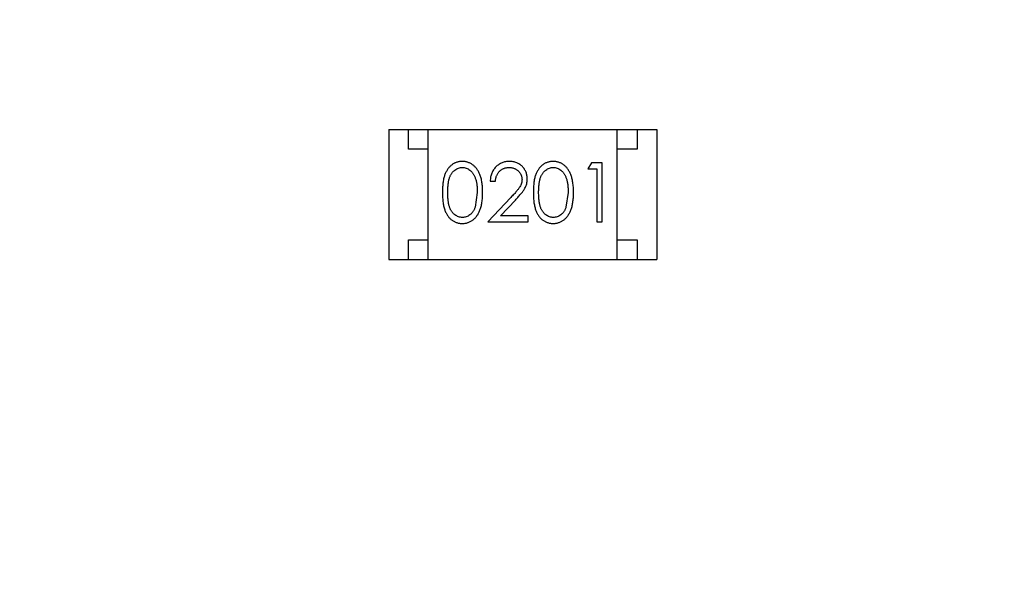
# Model space of a CAD drawing. Header units: inches. Extents: x 13 to 158, y -30 to 56.
# Tile 15 of 84: x 124.48 to 126.98, y -0.45 to 0.98. Entities that reach past the tile are written whole.
import ezdxf

# ---------------------------------------------------------------- set-up
doc = ezdxf.new("R2010")
doc.units = ezdxf.units.IN
doc.header["$LTSCALE"] = 1.21
doc.header["$MEASUREMENT"] = 0
doc.header["$PDMODE"] = 3
doc.header["$PDSIZE"] = 0.3125
doc.layers.get('0').update_dxf_attribs({"linetype": 'CONTINUOUS'})
doc.layers.get('Defpoints').update_dxf_attribs({"linetype": 'CONTINUOUS'})
doc.layers.add('DIM', color=3, linetype='CONTINUOUS')
doc.styles.get("Standard").update_dxf_attribs({"font": 'txt', "width": 0.8})
doc.dimstyles.get("Standard").update_dxf_attribs({"dimtxt": 0.15625, "dimasz": 0.1875, "dimexe": 0.125, "dimexo": 0.0625, "dimgap": 0.09, "dimtad": 0, "dimtih": 1, "dimtoh": 1, "dimzin": 4, "dimdsep": 46, "dimtxsty": 'Standard', "dimblk": '_FILLED', "dimblk1": '_FILLED', "dimblk2": '_FILLED', "dimcen": 0.09, "dimazin": 1, "dimtp": 0.01, "dimtm": 0.01, "dimtfac": 1, "dimtofl": 0, "dimtmove": 0, "dimatfit": 3, "dimldrblk": '_FILLED', "dimfxl": 1, "dimtolj": 1, "dimtzin": 4, "dimarcsym": 0})

# ---------------------------------------------------------------- blocks, each defined once
blk = doc.blocks.new('_FILLED')
at = {"color": 0, "linetype": 'ByBlock'}
blk.add_solid([(0, 0), (-1, 0.1667), (-1, -0.1667)], dxfattribs=at)
blk = doc.blocks.new('*D10')
at = {"layer": 'Defpoints', "color": 0}
for p in [(116.5261, 13.2868), (132.3995, -6.4981), (132.3995, -9.9284)]:
    blk.add_point(p, dxfattribs=at)
at = {"layer": 'DIM', "color": 0, "lineweight": -2}
for p, q in [((116.5261, 13.2243), (116.5261, -10.0534)), ((132.3995, -6.5606), (132.3995, -10.0534)), ((117.5261, -9.9284), (122.9061, -9.9284)), ((131.3995, -9.9284), (126.0195, -9.9284))]:
    blk.add_line(p, q, dxfattribs=at)
at = {"layer": 'DIM', "color": 0, "lineweight": -2, "rotation": 180}
blk.add_blockref('_FILLED', (116.5261, -9.9284), dxfattribs=at)
at = {"layer": 'DIM', "color": 0, "lineweight": -2}
blk.add_blockref('_FILLED', (132.3995, -9.9284), dxfattribs=at)
at = {"layer": 'DIM', "color": 0, "insert": (124.4628, -9.9284), "char_height": 1, "attachment_point": 5}
blk.add_mtext('\\A1;15.87', dxfattribs=at)
blk = doc.blocks.new('*D15')
at = {"layer": 'Defpoints', "color": 0}
for p in [(109.9306, 13.2855), (111.5494, 13.2855), (127.929, -5.4369)]:
    blk.add_point(p, dxfattribs=at)
at = {"layer": 'DIM', "color": 0, "lineweight": -2}
for p, q in [((111.4869, 13.2855), (109.8056, 13.2855)), ((109.9306, 12.2855), (109.9306, 5.4809)), ((109.9306, -4.4369), (109.9306, 2.3676)), ((127.8665, -5.4369), (109.8056, -5.4369))]:
    blk.add_line(p, q, dxfattribs=at)
for p, rotation in [((109.9306, 13.2855), 90), ((109.9306, -5.4369), 270)]:
    blk.add_blockref('_FILLED', p, dxfattribs=dict(at, rotation=rotation))
at = {"layer": 'DIM', "color": 0, "insert": (109.9306, 3.9243), "char_height": 1, "attachment_point": 5, "rotation": 90}
blk.add_mtext('\\A1;18.72', dxfattribs=at)
blk = doc.blocks.new('*D16')
at = {"layer": 'Defpoints', "color": 0}
for p in [(114.1495, 13.2855), (150.6495, 13.2855), (150.6495, -11.8704)]:
    blk.add_point(p, dxfattribs=at)
at = {"layer": 'DIM', "color": 0, "lineweight": -2}
for p, q in [((114.1495, 13.223), (114.1495, -11.9954)), ((150.6495, 13.223), (150.6495, -11.9954)), ((115.1495, -11.8704), (130.7762, -11.8704)), ((149.6495, -11.8704), (134.0229, -11.8704))]:
    blk.add_line(p, q, dxfattribs=at)
at = {"layer": 'DIM', "color": 0, "lineweight": -2, "rotation": 180}
blk.add_blockref('_FILLED', (114.1495, -11.8704), dxfattribs=at)
at = {"layer": 'DIM', "color": 0, "lineweight": -2}
blk.add_blockref('_FILLED', (150.6495, -11.8704), dxfattribs=at)
at = {"layer": 'DIM', "color": 0, "insert": (132.3995, -11.8704), "char_height": 1, "attachment_point": 5}
blk.add_mtext('\\A1;36.50', dxfattribs=at)

msp = doc.modelspace()

# ---------------------------------------------------------------- linework, layer by layer
at = {"color": 6, "linetype": 'Continuous'}
for p, q in [((125.4223, 0.6984), (125.4223, 0.3684)), ((125.4223, 0.6984), (126.1023, 0.6984)), ((125.4723, 0.6484), (125.4723, 0.6984)), ((125.5223, 0.3684), (125.5223, 0.6984)), ((126.0023, 0.3684), (126.0023, 0.6984)), ((126.0523, 0.6984), (126.0523, 0.6484)), ((126.1023, 0.6984), (126.1023, 0.3684)), ((125.5223, 0.6484), (125.4723, 0.6484)), ((126.0523, 0.6484), (126.0023, 0.6484)), ((125.9364, 0.6137), (125.9276, 0.5983)), ((125.9641, 0.6137), (125.9364, 0.6137)), ((125.9641, 0.4637), (125.9641, 0.6137)), ((125.9276, 0.5983), (125.9507, 0.5983)), ((125.9507, 0.5983), (125.9507, 0.4637)), ((125.6795, 0.5675), (125.693, 0.5675)), ((125.6468, 0.5387), (125.6411, 0.501)), ((125.7319, 0.5258), (125.6737, 0.4637)), ((125.8776, 0.5387), (125.8719, 0.501)), ((125.7059, 0.4791), (125.7434, 0.5191)), ((125.7757, 0.4791), (125.7059, 0.4791)), ((125.7757, 0.4637), (125.7757, 0.4791)), ((125.6737, 0.4637), (125.7757, 0.4637)), ((125.9507, 0.4637), (125.9641, 0.4637)), ((125.4723, 0.3684), (125.4723, 0.4184)), ((125.4723, 0.4184), (125.5223, 0.4184)), ((126.0023, 0.4184), (126.0523, 0.4184)), ((126.0523, 0.4184), (126.0523, 0.3684)), ((125.4223, 0.3684), (126.1023, 0.3684))]:
    msp.add_line(p, q, dxfattribs=at)
for points, knots in [([(125.6085, 0.6175), (125.6073, 0.6175), (125.605, 0.6175), (125.6015, 0.6171), (125.5982, 0.6164), (125.5949, 0.6155), (125.5917, 0.6143), (125.5885, 0.6128), (125.5855, 0.6111), (125.5826, 0.6092), (125.5798, 0.6069), (125.5771, 0.6045), (125.5746, 0.6018), (125.5723, 0.5988), (125.5702, 0.5956), (125.5681, 0.5922), (125.5663, 0.5885), (125.5646, 0.5845), (125.5631, 0.5802), (125.5619, 0.5755), (125.5607, 0.5704), (125.5599, 0.5648), (125.5592, 0.5589), (125.5587, 0.5525), (125.5584, 0.5457), (125.5584, 0.541), (125.5584, 0.5386)], [0, 0, 0, 0, 0.033742, 0.066533, 0.099153, 0.13154, 0.164087, 0.196563, 0.229707, 0.263315, 0.297504, 0.331686, 0.366482, 0.4021, 0.438958, 0.476748, 0.515985, 0.556589, 0.599519, 0.645765, 0.695487, 0.748721, 0.805687, 0.866754, 0.931405, 1, 1, 1, 1]), ([(125.5718, 0.5387), (125.5718, 0.5407), (125.5718, 0.5446), (125.5721, 0.5503), (125.5724, 0.5555), (125.573, 0.5604), (125.5736, 0.565), (125.5744, 0.5691), (125.5753, 0.5729), (125.5764, 0.5763), (125.5776, 0.5794), (125.579, 0.5823), (125.5805, 0.585), (125.5821, 0.5875), (125.5839, 0.5898), (125.5857, 0.592), (125.5878, 0.5939), (125.5906, 0.5962), (125.5944, 0.5985), (125.5991, 0.6006), (125.604, 0.6019), (125.6073, 0.6021), (125.609, 0.6021)], [0, 0, 0, 0, 0.073302, 0.142286, 0.206253, 0.266017, 0.321612, 0.372532, 0.419497, 0.462398, 0.502825, 0.541489, 0.579034, 0.615143, 0.650298, 0.684912, 0.718701, 0.752189, 0.817245, 0.879117, 0.939613, 1, 1, 1, 1]), ([(125.6603, 0.5386), (125.6603, 0.5409), (125.6602, 0.5454), (125.6599, 0.552), (125.6594, 0.5582), (125.6586, 0.564), (125.6577, 0.5695), (125.6565, 0.5746), (125.6551, 0.5794), (125.6535, 0.5838), (125.6517, 0.5879), (125.6498, 0.5917), (125.6477, 0.5953), (125.6454, 0.5986), (125.643, 0.6016), (125.6404, 0.6044), (125.6377, 0.6069), (125.6348, 0.6091), (125.6319, 0.6111), (125.6288, 0.6128), (125.6256, 0.6143), (125.6223, 0.6155), (125.619, 0.6164), (125.6156, 0.6171), (125.6121, 0.6175), (125.6097, 0.6175), (125.6085, 0.6175)], [0, 0, 0, 0, 0.065278, 0.127205, 0.186168, 0.241675, 0.294115, 0.343609, 0.390387, 0.434463, 0.476646, 0.517002, 0.555936, 0.593716, 0.630057, 0.665601, 0.700745, 0.734917, 0.768681, 0.802087, 0.834849, 0.867433, 0.900138, 0.932806, 0.966212, 1, 1, 1, 1]), ([(125.609, 0.6021), (125.6106, 0.6021), (125.6139, 0.6019), (125.6187, 0.6006), (125.6234, 0.5985), (125.6271, 0.5962), (125.63, 0.5939), (125.6321, 0.5919), (125.634, 0.5896), (125.6358, 0.5872), (125.6375, 0.5844), (125.6391, 0.5815), (125.6405, 0.5783), (125.6418, 0.5749), (125.643, 0.5712), (125.6441, 0.5673), (125.6449, 0.5632), (125.6456, 0.5587), (125.6461, 0.5541), (125.6466, 0.5492), (125.6467, 0.544), (125.6468, 0.5405), (125.6468, 0.5387)], [0, 0, 0, 0, 0.059689, 0.119507, 0.181075, 0.246162, 0.279894, 0.314468, 0.350403, 0.387474, 0.426147, 0.466624, 0.508745, 0.553328, 0.600058, 0.649177, 0.700552, 0.754894, 0.811825, 0.871514, 0.934319, 1, 1, 1, 1]), ([(125.7284, 0.6175), (125.7268, 0.6175), (125.7235, 0.6174), (125.7186, 0.6167), (125.714, 0.6156), (125.7096, 0.6141), (125.7054, 0.6121), (125.7013, 0.6097), (125.6975, 0.6068), (125.694, 0.6035), (125.6907, 0.5999), (125.6878, 0.596), (125.6854, 0.5918), (125.6834, 0.5874), (125.6817, 0.5828), (125.6806, 0.5779), (125.6798, 0.5728), (125.6796, 0.5693), (125.6795, 0.5675)], [0, 0, 0, 0, 0.06445, 0.126725, 0.187421, 0.247417, 0.306749, 0.366595, 0.427749, 0.490235, 0.553031, 0.614805, 0.676505, 0.738096, 0.801021, 0.864897, 0.931209, 1, 1, 1, 1]), ([(125.693, 0.5675), (125.6931, 0.5689), (125.6933, 0.5715), (125.6941, 0.5752), (125.695, 0.5788), (125.6963, 0.5821), (125.6978, 0.5852), (125.6995, 0.5881), (125.7015, 0.5907), (125.7038, 0.5931), (125.7062, 0.5952), (125.7089, 0.5971), (125.7116, 0.5986), (125.7146, 0.5999), (125.7177, 0.6009), (125.7209, 0.6016), (125.7243, 0.602), (125.7266, 0.6021), (125.7277, 0.6021)], [0, 0, 0, 0, 0.073648, 0.143686, 0.210962, 0.275557, 0.338064, 0.399311, 0.4594, 0.51934, 0.579024, 0.637809, 0.695959, 0.754122, 0.813113, 0.873453, 0.935561, 1, 1, 1, 1]), ([(125.7277, 0.6021), (125.7289, 0.6021), (125.7311, 0.6021), (125.7343, 0.6016), (125.7374, 0.6009), (125.7404, 0.5999), (125.7432, 0.5987), (125.7459, 0.5971), (125.7485, 0.5953), (125.7509, 0.5932), (125.7531, 0.5909), (125.755, 0.5885), (125.7566, 0.586), (125.758, 0.5833), (125.759, 0.5806), (125.7597, 0.5777), (125.7602, 0.5748), (125.7603, 0.5728), (125.7603, 0.5717)], [0, 0, 0, 0, 0.068027, 0.133505, 0.19695, 0.26027, 0.322741, 0.384982, 0.448465, 0.513424, 0.578224, 0.640011, 0.700094, 0.760067, 0.819012, 0.877878, 0.938035, 1, 1, 1, 1]), ([(125.7737, 0.5729), (125.7737, 0.5744), (125.7736, 0.5773), (125.773, 0.5816), (125.772, 0.5858), (125.7707, 0.5898), (125.7689, 0.5937), (125.7667, 0.5974), (125.7642, 0.6009), (125.7613, 0.6043), (125.7581, 0.6074), (125.7545, 0.6101), (125.7508, 0.6124), (125.7468, 0.6143), (125.7425, 0.6157), (125.738, 0.6168), (125.7333, 0.6174), (125.7301, 0.6175), (125.7284, 0.6175)], [0, 0, 0, 0, 0.06271, 0.123347, 0.183401, 0.242828, 0.302097, 0.36242, 0.423725, 0.487032, 0.550491, 0.612709, 0.674265, 0.73617, 0.799211, 0.863483, 0.930525, 1, 1, 1, 1]), ([(125.8393, 0.6175), (125.8381, 0.6175), (125.8358, 0.6175), (125.8323, 0.6171), (125.8289, 0.6164), (125.8256, 0.6155), (125.8224, 0.6143), (125.8193, 0.6128), (125.8163, 0.6111), (125.8133, 0.6092), (125.8105, 0.6069), (125.8078, 0.6045), (125.8054, 0.6018), (125.8031, 0.5988), (125.8009, 0.5956), (125.7989, 0.5922), (125.7971, 0.5885), (125.7954, 0.5845), (125.7939, 0.5802), (125.7926, 0.5755), (125.7915, 0.5704), (125.7907, 0.5648), (125.79, 0.5589), (125.7895, 0.5525), (125.7892, 0.5457), (125.7891, 0.541), (125.7891, 0.5386)], [0, 0, 0, 0, 0.033742, 0.066533, 0.099153, 0.13154, 0.164087, 0.196563, 0.229707, 0.263315, 0.297504, 0.331686, 0.366482, 0.4021, 0.438958, 0.476748, 0.515985, 0.556589, 0.599519, 0.645765, 0.695487, 0.748721, 0.805687, 0.866754, 0.931405, 1, 1, 1, 1]), ([(125.8026, 0.5387), (125.8026, 0.5407), (125.8026, 0.5446), (125.8029, 0.5503), (125.8032, 0.5555), (125.8037, 0.5604), (125.8043, 0.565), (125.8052, 0.5691), (125.8061, 0.5729), (125.8072, 0.5763), (125.8084, 0.5794), (125.8098, 0.5823), (125.8113, 0.585), (125.8129, 0.5875), (125.8146, 0.5898), (125.8165, 0.592), (125.8185, 0.5939), (125.8214, 0.5962), (125.8251, 0.5985), (125.8298, 0.6006), (125.8347, 0.6019), (125.8381, 0.6021), (125.8397, 0.6021)], [0, 0, 0, 0, 0.073302, 0.142286, 0.206253, 0.266017, 0.321612, 0.372532, 0.419497, 0.462398, 0.502825, 0.541489, 0.579034, 0.615143, 0.650298, 0.684912, 0.718701, 0.752189, 0.817245, 0.879117, 0.939613, 1, 1, 1, 1]), ([(125.891, 0.5386), (125.891, 0.5409), (125.891, 0.5454), (125.8907, 0.552), (125.8901, 0.5582), (125.8894, 0.564), (125.8884, 0.5695), (125.8873, 0.5746), (125.8859, 0.5794), (125.8843, 0.5838), (125.8824, 0.5879), (125.8805, 0.5917), (125.8784, 0.5953), (125.8762, 0.5986), (125.8738, 0.6016), (125.8712, 0.6044), (125.8685, 0.6069), (125.8656, 0.6091), (125.8626, 0.6111), (125.8595, 0.6128), (125.8564, 0.6143), (125.8531, 0.6155), (125.8498, 0.6164), (125.8463, 0.6171), (125.8428, 0.6175), (125.8405, 0.6175), (125.8393, 0.6175)], [0, 0, 0, 0, 0.065278, 0.127205, 0.186168, 0.241675, 0.294115, 0.343609, 0.390387, 0.434463, 0.476646, 0.517002, 0.555936, 0.593716, 0.630057, 0.665601, 0.700745, 0.734917, 0.768681, 0.802087, 0.834849, 0.867433, 0.900138, 0.932806, 0.966212, 1, 1, 1, 1]), ([(125.8397, 0.6021), (125.8414, 0.6021), (125.8446, 0.6019), (125.8495, 0.6006), (125.8542, 0.5985), (125.8579, 0.5962), (125.8608, 0.5939), (125.8628, 0.5919), (125.8648, 0.5896), (125.8666, 0.5872), (125.8683, 0.5844), (125.8698, 0.5815), (125.8713, 0.5783), (125.8726, 0.5749), (125.8738, 0.5712), (125.8748, 0.5673), (125.8756, 0.5632), (125.8764, 0.5587), (125.8769, 0.5541), (125.8773, 0.5492), (125.8775, 0.544), (125.8776, 0.5405), (125.8776, 0.5387)], [0, 0, 0, 0, 0.059689, 0.119507, 0.181075, 0.246162, 0.279894, 0.314468, 0.350403, 0.387474, 0.426147, 0.466624, 0.508745, 0.553328, 0.600058, 0.649177, 0.700552, 0.754894, 0.811825, 0.871514, 0.934319, 1, 1, 1, 1]), ([(125.7603, 0.5717), (125.7602, 0.5701), (125.7601, 0.5669), (125.7591, 0.5621), (125.7574, 0.5574), (125.7554, 0.5536), (125.7533, 0.5505), (125.7514, 0.5478), (125.7491, 0.5449), (125.7464, 0.5416), (125.7434, 0.5381), (125.7399, 0.5342), (125.7361, 0.5301), (125.7333, 0.5272), (125.7319, 0.5258)], [0, 0, 0, 0, 0.088014, 0.174976, 0.2638, 0.355443, 0.406413, 0.465519, 0.533076, 0.609353, 0.693899, 0.787171, 0.889197, 1, 1, 1, 1]), ([(125.7434, 0.5191), (125.7448, 0.5207), (125.7476, 0.5236), (125.7515, 0.528), (125.7551, 0.5321), (125.7583, 0.536), (125.7612, 0.5396), (125.7636, 0.543), (125.7657, 0.5461), (125.7681, 0.55), (125.7704, 0.5547), (125.7723, 0.5606), (125.7735, 0.5667), (125.7737, 0.5708), (125.7737, 0.5729)], [0, 0, 0, 0, 0.09953, 0.192079, 0.277712, 0.357454, 0.429648, 0.495771, 0.555538, 0.608657, 0.707578, 0.804328, 0.901298, 1, 1, 1, 1]), ([(125.5584, 0.5386), (125.5584, 0.5362), (125.5584, 0.5316), (125.5587, 0.5248), (125.5592, 0.5185), (125.5599, 0.5125), (125.5608, 0.507), (125.5619, 0.5018), (125.5632, 0.4971), (125.5647, 0.4928), (125.5664, 0.4888), (125.5683, 0.4851), (125.5703, 0.4816), (125.5725, 0.4784), (125.5748, 0.4754), (125.5772, 0.4727), (125.5799, 0.4703), (125.5827, 0.4681), (125.5856, 0.4661), (125.5886, 0.4645), (125.5917, 0.463), (125.5949, 0.4619), (125.5982, 0.461), (125.6015, 0.4603), (125.605, 0.4599), (125.6073, 0.4599), (125.6085, 0.4598)], [0, 0, 0, 0, 0.068113, 0.132564, 0.193427, 0.250218, 0.303569, 0.353576, 0.400235, 0.443586, 0.484619, 0.524292, 0.56238, 0.599049, 0.63494, 0.669782, 0.704009, 0.737842, 0.771098, 0.803896, 0.836415, 0.868639, 0.900715, 0.933378, 0.966213, 1, 1, 1, 1]), ([(125.609, 0.4752), (125.6073, 0.4753), (125.604, 0.4755), (125.5991, 0.4768), (125.5944, 0.4788), (125.5906, 0.4812), (125.5878, 0.4835), (125.5857, 0.4854), (125.5838, 0.4876), (125.5821, 0.4899), (125.5804, 0.4924), (125.579, 0.4951), (125.5776, 0.498), (125.5764, 0.5011), (125.5753, 0.5045), (125.5743, 0.5083), (125.5736, 0.5125), (125.5729, 0.517), (125.5724, 0.5219), (125.5721, 0.5271), (125.5718, 0.5328), (125.5718, 0.5367), (125.5718, 0.5387)], [0, 0, 0, 0, 0.060034, 0.120278, 0.182348, 0.247919, 0.281641, 0.315701, 0.350322, 0.385703, 0.421819, 0.459196, 0.497866, 0.538301, 0.58121, 0.628183, 0.679403, 0.734699, 0.794074, 0.858416, 0.927049, 1, 1, 1, 1]), ([(125.6085, 0.4598), (125.6097, 0.4598), (125.6121, 0.4599), (125.6156, 0.4603), (125.619, 0.461), (125.6224, 0.4619), (125.6256, 0.4631), (125.6288, 0.4646), (125.6319, 0.4663), (125.6349, 0.4683), (125.6378, 0.4706), (125.6406, 0.4731), (125.6432, 0.4759), (125.6456, 0.4789), (125.6478, 0.4822), (125.6499, 0.4858), (125.6518, 0.4896), (125.6536, 0.4937), (125.6552, 0.498), (125.6565, 0.5028), (125.6577, 0.5079), (125.6587, 0.5133), (125.6594, 0.5191), (125.6599, 0.5253), (125.6602, 0.5319), (125.6603, 0.5363), (125.6603, 0.5386)], [0, 0, 0, 0, 0.033824, 0.067298, 0.10028, 0.133019, 0.165736, 0.198792, 0.232372, 0.266409, 0.301016, 0.336196, 0.371972, 0.408574, 0.446394, 0.485225, 0.525372, 0.567224, 0.611081, 0.65775, 0.70702, 0.759235, 0.814484, 0.873227, 0.934937, 1, 1, 1, 1]), ([(125.7891, 0.5386), (125.7891, 0.5362), (125.7892, 0.5316), (125.7895, 0.5248), (125.79, 0.5185), (125.7907, 0.5125), (125.7916, 0.507), (125.7926, 0.5018), (125.794, 0.4971), (125.7955, 0.4928), (125.7972, 0.4888), (125.799, 0.4851), (125.801, 0.4816), (125.8032, 0.4784), (125.8055, 0.4754), (125.808, 0.4727), (125.8107, 0.4703), (125.8134, 0.4681), (125.8164, 0.4661), (125.8194, 0.4645), (125.8225, 0.463), (125.8257, 0.4619), (125.8289, 0.461), (125.8323, 0.4603), (125.8358, 0.4599), (125.8381, 0.4599), (125.8393, 0.4598)], [0, 0, 0, 0, 0.068113, 0.132564, 0.193427, 0.250218, 0.303569, 0.353576, 0.400235, 0.443586, 0.484619, 0.524292, 0.56238, 0.599049, 0.63494, 0.669782, 0.704009, 0.737842, 0.771098, 0.803896, 0.836415, 0.868639, 0.900715, 0.933378, 0.966213, 1, 1, 1, 1]), ([(125.8397, 0.4752), (125.8381, 0.4753), (125.8348, 0.4755), (125.8299, 0.4768), (125.8252, 0.4788), (125.8214, 0.4812), (125.8185, 0.4835), (125.8165, 0.4854), (125.8146, 0.4876), (125.8128, 0.4899), (125.8112, 0.4924), (125.8097, 0.4951), (125.8084, 0.498), (125.8071, 0.5011), (125.806, 0.5045), (125.8051, 0.5083), (125.8043, 0.5125), (125.8037, 0.517), (125.8032, 0.5219), (125.8029, 0.5271), (125.8026, 0.5328), (125.8026, 0.5367), (125.8026, 0.5387)], [0, 0, 0, 0, 0.060034, 0.120278, 0.182348, 0.247919, 0.281641, 0.315701, 0.350322, 0.385703, 0.421819, 0.459196, 0.497866, 0.538301, 0.58121, 0.628183, 0.679403, 0.734699, 0.794074, 0.858416, 0.927049, 1, 1, 1, 1]), ([(125.8393, 0.4598), (125.8405, 0.4598), (125.8428, 0.4599), (125.8464, 0.4603), (125.8498, 0.461), (125.8531, 0.4619), (125.8564, 0.4631), (125.8596, 0.4646), (125.8627, 0.4663), (125.8657, 0.4683), (125.8686, 0.4706), (125.8713, 0.4731), (125.8739, 0.4759), (125.8763, 0.4789), (125.8786, 0.4822), (125.8806, 0.4858), (125.8826, 0.4896), (125.8844, 0.4937), (125.886, 0.498), (125.8873, 0.5028), (125.8885, 0.5079), (125.8894, 0.5133), (125.8901, 0.5191), (125.8907, 0.5253), (125.891, 0.5319), (125.891, 0.5363), (125.891, 0.5386)], [0, 0, 0, 0, 0.033824, 0.067298, 0.10028, 0.133019, 0.165736, 0.198792, 0.232372, 0.266409, 0.301016, 0.336196, 0.371972, 0.408574, 0.446394, 0.485225, 0.525372, 0.567224, 0.611081, 0.65775, 0.70702, 0.759235, 0.814484, 0.873227, 0.934937, 1, 1, 1, 1]), ([(125.6411, 0.501), (125.6408, 0.4999), (125.64, 0.4979), (125.6387, 0.4949), (125.6372, 0.4922), (125.6356, 0.4897), (125.6338, 0.4874), (125.632, 0.4852), (125.63, 0.4833), (125.6272, 0.4811), (125.6235, 0.4787), (125.6188, 0.4767), (125.6139, 0.4754), (125.6106, 0.4753), (125.609, 0.4752)], [0, 0, 0, 0, 0.075949, 0.148549, 0.218996, 0.286119, 0.351826, 0.416074, 0.478265, 0.540325, 0.660405, 0.774606, 0.887187, 1, 1, 1, 1]), ([(125.8719, 0.501), (125.8715, 0.4999), (125.8708, 0.4979), (125.8694, 0.4949), (125.868, 0.4922), (125.8664, 0.4897), (125.8646, 0.4874), (125.8628, 0.4852), (125.8608, 0.4833), (125.858, 0.4811), (125.8543, 0.4787), (125.8496, 0.4767), (125.8447, 0.4754), (125.8414, 0.4753), (125.8397, 0.4752)], [0, 0, 0, 0, 0.075949, 0.148549, 0.218996, 0.286119, 0.351826, 0.416074, 0.478265, 0.540325, 0.660405, 0.774606, 0.887187, 1, 1, 1, 1])]:
    msp.add_open_spline(points, degree=3, knots=knots, dxfattribs=at)

# ---------------------------------------------------------------- dimensions: what is measured, and where the dimension line sits
at = {"layer": 'DIM'}
dim = msp.add_linear_dim(base=(109.9306, 13.2855), p1=(127.929, -5.4369), p2=(111.5494, 13.2855), angle=90, dimstyle='Standard', override={"dimtxt": 1, "dimasz": 1, "dimtih": 0, "dimtoh": 0, "dimzin": 0, "dimcen": 0.198, "dimadec": 0, "dimazin": 0, "dimtp": 0, "dimtm": 0, "dimtdec": 4, "dimtzin": 0}, dxfattribs=at)
dim.commit()
dim.dimension.update_dxf_attribs({"geometry": '*D15', "text_midpoint": (109.9306, 3.9243)})
for base, p1, p2, picture, middle in [((150.6495, -11.8704), (114.1495, 13.2855), (150.6495, 13.2855), '*D16', (132.3995, -11.8704)), ((132.3995, -9.9284), (116.5261, 13.2868), (132.3995, -6.4981), '*D10', (124.4628, -9.9284))]:
    dim = msp.add_linear_dim(base=base, p1=p1, p2=p2, dimstyle='Standard', override={"dimtxt": 1, "dimasz": 1, "dimtih": 0, "dimtoh": 0, "dimzin": 0, "dimcen": 0.198, "dimadec": 0, "dimazin": 0, "dimtp": 0, "dimtm": 0, "dimtdec": 4, "dimtzin": 0}, dxfattribs=at)
    dim.commit()
    dim.dimension.update_dxf_attribs({"geometry": picture, "text_midpoint": middle})

doc.saveas('drawing.dxf')
